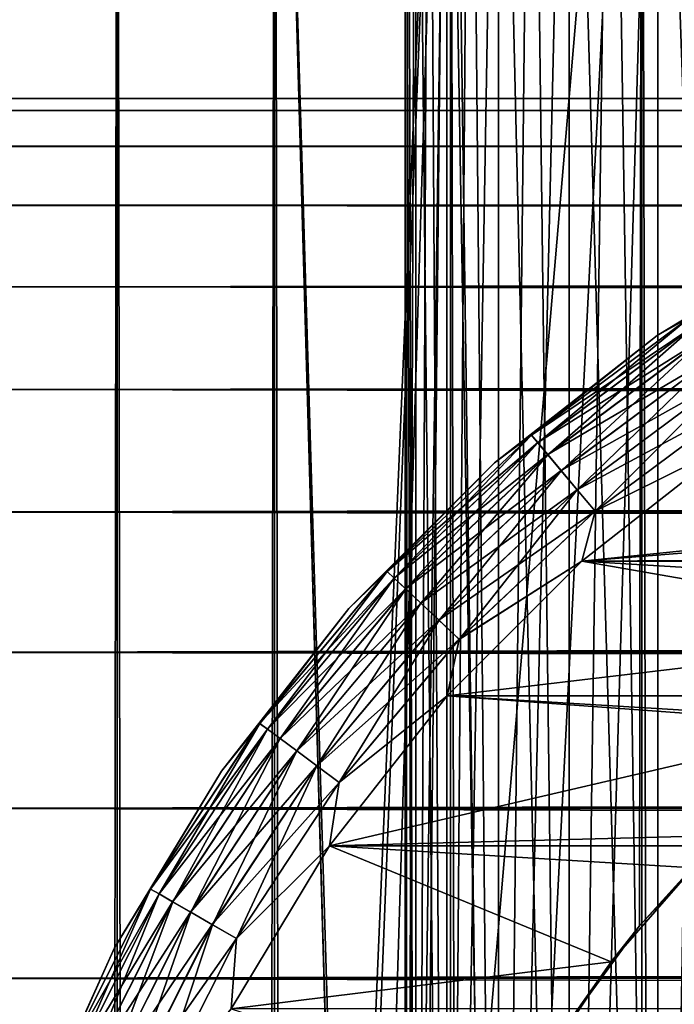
# Model space of a CAD drawing. Extents: x -265 to 265, y 0 to 747.
# Tile 194 of 256: x -262.23 to -257.25, y 725.61 to 733.1. Entities that reach past the tile are written whole.
import ezdxf

# ---------------------------------------------------------------- set-up
doc = ezdxf.new("R2010")
doc.units = 0
doc.header["$LTSCALE"] = 65.185185
for name, color, linetype in [('3', 7, 'CONTINUOUS'), ('51', 7, 'CONTINUOUS'), ('52', 7, 'CONTINUOUS'), ('57', 7, 'CONTINUOUS'), ('61', 7, 'CONTINUOUS'), ('62', 7, 'CONTINUOUS'), ('63', 7, 'CONTINUOUS'), ('67', 7, 'CONTINUOUS'), ('71', 7, 'CONTINUOUS'), ('82', 7, 'CONTINUOUS')]:
    doc.layers.add(name, color=color, linetype=linetype)

msp = doc.modelspace()

# ---------------------------------------------------------------- linework, layer by layer
at = {"layer": '3', "color": 7, "linetype": 'CONTINUOUS'}
for points in [[(-263, 732.5, 27.5), (-263, 732.4089, 29.0067), (263, 732.5, 27.5), (-263, 732.5, 27.5)], [(263, 732.5, 27.5), (-263, 732.4089, 29.0067), (263, 732.4089, 29.0067), (263, 732.5, 27.5)], [(-263, 732.4089, 25.9933), (-263, 732.5, 27.5), (263, 732.4089, 25.9933), (-263, 732.4089, 25.9933)], [(263, 732.4089, 25.9933), (-263, 732.5, 27.5), (263, 732.5, 27.5), (263, 732.4089, 25.9933)], [(-263, 732.4089, 29.0067), (-263, 732.1368, 30.4914), (263, 732.4089, 29.0067), (-263, 732.4089, 29.0067)], [(263, 732.4089, 29.0067), (-263, 732.1368, 30.4914), (263, 732.1368, 30.4914), (263, 732.4089, 29.0067)], [(-263, 732.1368, 24.5086), (-263, 732.4089, 25.9933), (263, 732.1368, 24.5086), (-263, 732.1368, 24.5086)], [(263, 732.1368, 24.5086), (-263, 732.4089, 25.9933), (263, 732.4089, 25.9933), (263, 732.1368, 24.5086)], [(-263, 732.1368, 30.4914), (-263, 731.6877, 31.9326), (263, 732.1368, 30.4914), (-263, 732.1368, 30.4914)], [(263, 732.1368, 30.4914), (-263, 731.6877, 31.9326), (263, 731.6877, 31.9326), (263, 732.1368, 30.4914)], [(-263, 731.6877, 23.0674), (-263, 732.1368, 24.5086), (263, 731.6877, 23.0674), (-263, 731.6877, 23.0674)], [(263, 731.6877, 23.0674), (-263, 732.1368, 24.5086), (263, 732.1368, 24.5086), (263, 731.6877, 23.0674)], [(-263, 731.6877, 31.9326), (-263, 731.0682, 33.309), (263, 731.6877, 31.9326), (-263, 731.6877, 31.9326)], [(263, 731.6877, 31.9326), (-263, 731.0682, 33.309), (263, 731.0682, 33.309), (263, 731.6877, 31.9326)], [(-263, 731.0682, 21.691), (-263, 731.6877, 23.0674), (263, 731.0682, 21.691), (-263, 731.0682, 21.691)], [(263, 731.0682, 21.691), (-263, 731.6877, 23.0674), (263, 731.6877, 23.0674), (263, 731.0682, 21.691)], [(-263, 731.0682, 33.309), (-263, 730.2873, 34.6008), (263, 731.0682, 33.309), (-263, 731.0682, 33.309)], [(263, 731.0682, 33.309), (-263, 730.2873, 34.6008), (263, 730.2873, 34.6008), (263, 731.0682, 33.309)], [(-263, 730.2873, 20.3992), (-263, 731.0682, 21.691), (263, 730.2873, 20.3992), (-263, 730.2873, 20.3992)], [(263, 730.2873, 20.3992), (-263, 731.0682, 21.691), (263, 731.0682, 21.691), (263, 730.2873, 20.3992)], [(-263, 730.2873, 34.6008), (-263, 729.3564, 35.789), (263, 730.2873, 34.6008), (-263, 730.2873, 34.6008)], [(263, 730.2873, 34.6008), (-263, 729.3564, 35.789), (263, 729.3564, 35.789), (263, 730.2873, 34.6008)], [(-263, 729.3564, 19.211), (-263, 730.2873, 20.3992), (263, 729.3564, 19.211), (-263, 729.3564, 19.211)], [(263, 729.3564, 19.211), (-263, 730.2873, 20.3992), (263, 730.2873, 20.3992), (263, 729.3564, 19.211)], [(-263, 729.3564, 35.789), (-263, 728.289, 36.8564), (263, 729.3564, 35.789), (-263, 729.3564, 35.789)], [(263, 729.3564, 35.789), (-263, 728.289, 36.8564), (263, 728.289, 36.8564), (263, 729.3564, 35.789)], [(-263, 728.289, 18.1436), (-263, 729.3564, 19.211), (263, 728.289, 18.1436), (-263, 728.289, 18.1436)], [(263, 728.289, 18.1436), (-263, 729.3564, 19.211), (263, 729.3564, 19.211), (263, 728.289, 18.1436)], [(-263, 728.289, 36.8564), (-263, 727.1008, 37.7873), (263, 728.289, 36.8564), (-263, 728.289, 36.8564)], [(263, 728.289, 36.8564), (-263, 727.1008, 37.7873), (263, 727.1008, 37.7873), (263, 728.289, 36.8564)], [(-263, 727.1008, 17.2127), (-263, 728.289, 18.1436), (263, 727.1008, 17.2127), (-263, 727.1008, 17.2127)], [(263, 727.1008, 17.2127), (-263, 728.289, 18.1436), (263, 728.289, 18.1436), (263, 727.1008, 17.2127)], [(-263, 727.1008, 37.7873), (-263, 725.809, 38.5682), (263, 727.1008, 37.7873), (-263, 727.1008, 37.7873)], [(263, 727.1008, 37.7873), (-263, 725.809, 38.5682), (263, 725.809, 38.5682), (263, 727.1008, 37.7873)], [(-263, 725.809, 16.4318), (-263, 727.1008, 17.2127), (263, 725.809, 16.4318), (-263, 725.809, 16.4318)], [(263, 725.809, 16.4318), (-263, 727.1008, 17.2127), (263, 727.1008, 17.2127), (263, 725.809, 16.4318)], [(-263, 725.809, 38.5682), (-263, 724.4326, 39.1877), (263, 725.809, 38.5682), (-263, 725.809, 38.5682)], [(263, 725.809, 38.5682), (-263, 724.4326, 39.1877), (263, 724.4326, 39.1877), (263, 725.809, 38.5682)], [(-263, 724.4326, 15.8123), (-263, 725.809, 16.4318), (263, 724.4326, 15.8123), (-263, 724.4326, 15.8123)], [(263, 724.4326, 15.8123), (-263, 725.809, 16.4318), (263, 725.809, 16.4318), (263, 724.4326, 15.8123)]]:
    msp.add_3dface(points, dxfattribs=at)
at = {"layer": '51', "color": 7, "linetype": 'CONTINUOUS'}
for points in [[(-262.5323, 1, 8.2426), (-261.4907, 1, 9.6418), (-262.5323, 739, 8.2426), (-262.5323, 1, 8.2426)], [(-262.5323, 739, 8.2426), (-261.4907, 1, 9.6418), (-261.4907, 739, 9.6418), (-262.5323, 739, 8.2426)], [(-261.4907, 1, 9.6418), (-260.2936, 1, 10.9106), (-261.4907, 739, 9.6418), (-261.4907, 1, 9.6418)], [(-261.4907, 739, 9.6418), (-260.2936, 1, 10.9106), (-260.2936, 739, 10.9106), (-261.4907, 739, 9.6418)], [(-260.2936, 1, 10.9106), (-258.9574, 1, 12.0318), (-260.2936, 739, 10.9106), (-260.2936, 1, 10.9106)], [(-260.2936, 739, 10.9106), (-258.9574, 1, 12.0318), (-258.9574, 739, 12.0318), (-260.2936, 739, 10.9106)], [(-258.9574, 1, 12.0318), (-257.5, 1, 12.9904), (-258.9574, 739, 12.0318), (-258.9574, 1, 12.0318)], [(-258.9574, 739, 12.0318), (-257.5, 1, 12.9904), (-257.5, 739, 12.9904), (-258.9574, 739, 12.0318)], [(-257.5, 1, 12.9904), (-255.9412, 1, 13.7732), (-257.5, 739, 12.9904), (-257.5, 1, 12.9904)], [(-257.5, 739, 12.9904), (-255.9412, 1, 13.7732), (-255.9412, 739, 13.7732), (-257.5, 739, 12.9904)]]:
    msp.add_3dface(points, dxfattribs=at)
at = {"layer": '52', "color": 7, "linetype": 'CONTINUOUS'}
for points in [[(-261.4907, 1, -9.6418), (-262.5323, 1, -8.2426), (-261.4907, 739, -9.6418), (-261.4907, 1, -9.6418)], [(-261.4907, 739, -9.6418), (-262.5323, 1, -8.2426), (-262.5323, 739, -8.2426), (-261.4907, 739, -9.6418)], [(-260.2936, 1, -10.9106), (-261.4907, 1, -9.6418), (-260.2936, 739, -10.9106), (-260.2936, 1, -10.9106)], [(-260.2936, 739, -10.9106), (-261.4907, 1, -9.6418), (-261.4907, 739, -9.6418), (-260.2936, 739, -10.9106)], [(-259.739, 720.462, -11.4084), (-259.739, 719.5379, -11.4084), (-260.2936, 739, -10.9106), (-259.739, 720.462, -11.4084)], [(-260.2936, 1, -10.9106), (-260.2936, 739, -10.9106), (-259.739, 719.5379, -11.4084), (-260.2936, 1, -10.9106)], [(-260.2936, 739, -10.9106), (-258.9574, 739, -12.0318), (-259.739, 720.462, -11.4084), (-260.2936, 739, -10.9106)], [(-259.739, 720.462, -11.4084), (-258.9574, 739, -12.0318), (-259.65, 721.3925, -11.4838), (-259.739, 720.462, -11.4084)], [(-259.65, 721.3925, -11.4838), (-258.9574, 739, -12.0318), (-259.4652, 722.3395, -11.6366), (-259.65, 721.3925, -11.4838)], [(-259.4652, 722.3395, -11.6366), (-258.9574, 739, -12.0318), (-259.1715, 723.3085, -11.8694), (-259.4652, 722.3395, -11.6366)], [(-259.1715, 723.3085, -11.8694), (-258.9574, 739, -12.0318), (-258.7538, 724.2934, -12.1808), (-259.1715, 723.3085, -11.8694)], [(-258.9574, 739, -12.0318), (-257.5, 739, -12.9904), (-258.7538, 724.2934, -12.1808), (-258.9574, 739, -12.0318)], [(-258.7538, 724.2934, -12.1808), (-257.5, 739, -12.9904), (-258.2014, 725.2726, -12.5594), (-258.7538, 724.2934, -12.1808)], [(-258.2014, 725.2726, -12.5594), (-257.5, 739, -12.9904), (-257.5188, 726.2073, -12.9795), (-258.2014, 725.2726, -12.5594)], [(-257.5188, 726.2073, -12.9795), (-257.5, 739, -12.9904), (-256.7238, 727.0606, -13.4086), (-257.5188, 726.2073, -12.9795)], [(-257.5, 739, -12.9904), (-255.9412, 739, -13.7732), (-256.7238, 727.0606, -13.4086), (-257.5, 739, -12.9904)]]:
    msp.add_3dface(points, dxfattribs=at)
at = {"layer": '57', "color": 7, "linetype": 'CONTINUOUS'}
for points in [[(-257.5188, 726.2073, -12.9795), (-256.7238, 727.0606, -13.4086), (-256.8943, 726.8943, -25), (-257.5188, 726.2073, -12.9795)], [(-257.7352, 725.9354, -25), (-257.5188, 726.2073, -12.9795), (-256.8943, 726.8943, -25), (-257.7352, 725.9354, -25)], [(-258.2014, 725.2726, -12.5594), (-257.5188, 726.2073, -12.9795), (-257.7352, 725.9354, -25), (-258.2014, 725.2726, -12.5594)], [(-258.4437, 724.875, -25), (-258.2014, 725.2726, -12.5594), (-257.7352, 725.9354, -25), (-258.4437, 724.875, -25)]]:
    msp.add_3dface(points, dxfattribs=at)
at = {"layer": '61', "color": 7, "linetype": 'CONTINUOUS'}
for points in [[(-257.9575, 728.9821, -25), (-251.2726, 729.6666, -25), (-256.8167, 729.8758, -25), (-257.9575, 728.9821, -25)], [(-252.5235, 729.4178, -25), (-251.2726, 729.6666, -25), (-257.9575, 728.9821, -25), (-252.5235, 729.4178, -25)], [(-253.7312, 729.0078, -25), (-252.5235, 729.4178, -25), (-257.9575, 728.9821, -25), (-253.7312, 729.0078, -25)], [(-258.9821, 727.9575, -25), (-254.875, 728.4437, -25), (-257.9575, 728.9821, -25), (-258.9821, 727.9575, -25)], [(-254.875, 728.4437, -25), (-253.7312, 729.0078, -25), (-257.9575, 728.9821, -25), (-254.875, 728.4437, -25)], [(-255.9354, 727.7352, -25), (-254.875, 728.4437, -25), (-258.9821, 727.9575, -25), (-255.9354, 727.7352, -25)], [(-259.8758, 726.8168, -25), (-255.9354, 727.7352, -25), (-258.9821, 727.9575, -25), (-259.8758, 726.8168, -25)], [(-256.8943, 726.8943, -25), (-255.9354, 727.7352, -25), (-259.8758, 726.8168, -25), (-256.8943, 726.8943, -25)], [(-257.7352, 725.9354, -25), (-256.8943, 726.8943, -25), (-259.8758, 726.8168, -25), (-257.7352, 725.9354, -25)], [(-260.6255, 725.5767, -25), (-257.7352, 725.9354, -25), (-259.8758, 726.8168, -25), (-260.6255, 725.5767, -25)], [(-258.4437, 724.875, -25), (-257.7352, 725.9354, -25), (-260.6255, 725.5767, -25), (-258.4437, 724.875, -25)]]:
    msp.add_3dface(points, dxfattribs=at)
at = {"layer": '62', "color": 7, "linetype": 'CONTINUOUS'}
for points in [[(-257.9575, 728.9821, -75), (-256.8167, 729.8758, -75), (-242.0425, 728.9821, -75), (-257.9575, 728.9821, -75)], [(-258.9821, 727.9575, -75), (-257.9575, 728.9821, -75), (-241.0179, 727.9575, -75), (-258.9821, 727.9575, -75)], [(-241.0179, 727.9575, -75), (-257.9575, 728.9821, -75), (-242.0425, 728.9821, -75), (-241.0179, 727.9575, -75)], [(-259.8758, 726.8168, -75), (-258.9821, 727.9575, -75), (-240.1242, 726.8168, -75), (-259.8758, 726.8168, -75)], [(-240.1242, 726.8168, -75), (-258.9821, 727.9575, -75), (-241.0179, 727.9575, -75), (-240.1242, 726.8168, -75)], [(-260.6255, 725.5767, -75), (-259.8758, 726.8168, -75), (-239.3745, 725.5767, -75), (-260.6255, 725.5767, -75)], [(-239.3745, 725.5767, -75), (-259.8758, 726.8168, -75), (-240.1242, 726.8168, -75), (-239.3745, 725.5767, -75)]]:
    msp.add_3dface(points, dxfattribs=at)
at = {"layer": '63', "color": 7, "linetype": 'CONTINUOUS'}
for points in [[(-256.0414, 731.5109, -74), (-257.3848, 730.6988, -74), (-256.0414, 731.5109, -26), (-256.0414, 731.5109, -74)], [(-256.0414, 731.5109, -26), (-257.3848, 730.6988, -74), (-257.3848, 730.6988, -26), (-256.0414, 731.5109, -26)], [(-257.3848, 730.6988, -74), (-258.6206, 729.7306, -74), (-257.3848, 730.6988, -26), (-257.3848, 730.6988, -74)], [(-257.3848, 730.6988, -26), (-258.6206, 729.7306, -74), (-258.6206, 729.7306, -26), (-257.3848, 730.6988, -26)], [(-258.6206, 729.7306, -74), (-259.7306, 728.6206, -74), (-258.6206, 729.7306, -26), (-258.6206, 729.7306, -74)], [(-258.6206, 729.7306, -26), (-259.7306, 728.6206, -74), (-259.7306, 728.6206, -26), (-258.6206, 729.7306, -26)], [(-259.7306, 728.6206, -74), (-260.6988, 727.3848, -74), (-259.7306, 728.6206, -26), (-259.7306, 728.6206, -74)], [(-259.7306, 728.6206, -26), (-260.6988, 727.3848, -74), (-260.6988, 727.3848, -26), (-259.7306, 728.6206, -26)], [(-260.6988, 727.3848, -74), (-261.5109, 726.0414, -74), (-260.6988, 727.3848, -26), (-260.6988, 727.3848, -74)], [(-260.6988, 727.3848, -26), (-261.5109, 726.0414, -74), (-261.5109, 726.0414, -26), (-260.6988, 727.3848, -26)], [(-261.5109, 726.0414, -74), (-262.1552, 724.6099, -74), (-261.5109, 726.0414, -26), (-261.5109, 726.0414, -74)], [(-261.5109, 726.0414, -26), (-262.1552, 724.6099, -74), (-262.1552, 724.6099, -26), (-261.5109, 726.0414, -26)]]:
    msp.add_3dface(points, dxfattribs=at)
at = {"layer": '67', "color": 7, "linetype": 'CONTINUOUS'}
for points in [[(-257.3848, 730.6988, -74), (-256.0414, 731.5109, -74), (-257.1298, 730.8404, -74.2225), (-257.3848, 730.6988, -74)], [(-257.3848, 730.6988, -74), (-257.1298, 730.8404, -74.2225), (-258.3401, 729.9394, -74.2225), (-257.3848, 730.6988, -74)], [(-257.1298, 730.8404, -74.2225), (-258.2925, 729.8826, -74.4341), (-258.3401, 729.9394, -74.2225), (-257.1298, 730.8404, -74.2225)], [(-257.0891, 730.7785, -74.4341), (-258.2925, 729.8826, -74.4341), (-257.1298, 730.8404, -74.2225), (-257.0891, 730.7785, -74.4341)], [(-257.0891, 730.7785, -74.4341), (-258.2158, 729.7912, -74.6238), (-258.2925, 729.8826, -74.4341), (-257.0891, 730.7785, -74.4341)], [(-257.0236, 730.6788, -74.6238), (-258.2158, 729.7912, -74.6238), (-257.0891, 730.7785, -74.4341), (-257.0236, 730.6788, -74.6238)], [(-258.6206, 729.7306, -74), (-257.3848, 730.6988, -74), (-258.3401, 729.9394, -74.2225), (-258.6206, 729.7306, -74)], [(-257.0236, 730.6788, -74.6238), (-258.1139, 729.6698, -74.7823), (-258.2158, 729.7912, -74.6238), (-257.0236, 730.6788, -74.6238)], [(-256.9364, 730.5463, -74.7823), (-258.1139, 729.6698, -74.7823), (-257.0236, 730.6788, -74.6238), (-256.9364, 730.5463, -74.7823)], [(-256.9364, 730.5463, -74.7823), (-257.9918, 729.5243, -74.9014), (-258.1139, 729.6698, -74.7823), (-256.9364, 730.5463, -74.7823)], [(-256.8321, 730.3877, -74.9014), (-257.9918, 729.5243, -74.9014), (-256.9364, 730.5463, -74.7823), (-256.8321, 730.3877, -74.9014)], [(-256.8321, 730.3877, -74.9014), (-257.8558, 729.3622, -74.9752), (-257.9918, 729.5243, -74.9014), (-256.8321, 730.3877, -74.9014)], [(-256.7158, 730.2109, -74.9752), (-257.8558, 729.3622, -74.9752), (-256.8321, 730.3877, -74.9014), (-256.7158, 730.2109, -74.9752)], [(-256.7158, 730.2109, -74.9752), (-256.8167, 729.8758, -75), (-257.8558, 729.3622, -74.9752), (-256.7158, 730.2109, -74.9752)], [(-258.6206, 729.7306, -74), (-258.3401, 729.9394, -74.2225), (-259.4376, 728.9039, -74.2225), (-258.6206, 729.7306, -74)], [(-258.3401, 729.9394, -74.2225), (-259.3838, 728.8531, -74.4341), (-259.4376, 728.9039, -74.2225), (-258.3401, 729.9394, -74.2225)], [(-258.2925, 729.8826, -74.4341), (-259.3838, 728.8531, -74.4341), (-258.3401, 729.9394, -74.2225), (-258.2925, 729.8826, -74.4341)], [(-258.2925, 729.8826, -74.4341), (-259.297, 728.7712, -74.6238), (-259.3838, 728.8531, -74.4341), (-258.2925, 729.8826, -74.4341)], [(-258.2158, 729.7912, -74.6238), (-259.297, 728.7712, -74.6238), (-258.2925, 729.8826, -74.4341), (-258.2158, 729.7912, -74.6238)], [(-256.8167, 729.8758, -75), (-257.9575, 728.9821, -75), (-257.8558, 729.3622, -74.9752), (-256.8167, 729.8758, -75)], [(-258.2158, 729.7912, -74.6238), (-259.1816, 728.6624, -74.7823), (-259.297, 728.7712, -74.6238), (-258.2158, 729.7912, -74.6238)], [(-258.1139, 729.6698, -74.7823), (-259.1816, 728.6624, -74.7823), (-258.2158, 729.7912, -74.6238), (-258.1139, 729.6698, -74.7823)], [(-259.7306, 728.6206, -74), (-258.6206, 729.7306, -74), (-259.4376, 728.9039, -74.2225), (-259.7306, 728.6206, -74)], [(-258.1139, 729.6698, -74.7823), (-259.0435, 728.5321, -74.9014), (-259.1816, 728.6624, -74.7823), (-258.1139, 729.6698, -74.7823)], [(-257.9918, 729.5243, -74.9014), (-259.0435, 728.5321, -74.9014), (-258.1139, 729.6698, -74.7823), (-257.9918, 729.5243, -74.9014)], [(-257.9918, 729.5243, -74.9014), (-258.8895, 728.3869, -74.9752), (-259.0435, 728.5321, -74.9014), (-257.9918, 729.5243, -74.9014)], [(-257.8558, 729.3622, -74.9752), (-258.8895, 728.3869, -74.9752), (-257.9918, 729.5243, -74.9014), (-257.8558, 729.3622, -74.9752)], [(-257.8558, 729.3622, -74.9752), (-257.9575, 728.9821, -75), (-258.8895, 728.3869, -74.9752), (-257.8558, 729.3622, -74.9752)], [(-257.9575, 728.9821, -75), (-258.9821, 727.9575, -75), (-258.8895, 728.3869, -74.9752), (-257.9575, 728.9821, -75)], [(-259.7306, 728.6206, -74), (-259.4376, 728.9039, -74.2225), (-260.4075, 727.7481, -74.2225), (-259.7306, 728.6206, -74)], [(-259.4376, 728.9039, -74.2225), (-260.3481, 727.7039, -74.4341), (-260.4075, 727.7481, -74.2225), (-259.4376, 728.9039, -74.2225)], [(-259.3838, 728.8531, -74.4341), (-260.3481, 727.7039, -74.4341), (-259.4376, 728.9039, -74.2225), (-259.3838, 728.8531, -74.4341)], [(-259.3838, 728.8531, -74.4341), (-260.2524, 727.6326, -74.6238), (-260.3481, 727.7039, -74.4341), (-259.3838, 728.8531, -74.4341)], [(-259.297, 728.7712, -74.6238), (-260.2524, 727.6326, -74.6238), (-259.3838, 728.8531, -74.4341), (-259.297, 728.7712, -74.6238)], [(-259.297, 728.7712, -74.6238), (-260.1252, 727.5379, -74.7823), (-260.2524, 727.6326, -74.6238), (-259.297, 728.7712, -74.6238)], [(-259.1816, 728.6624, -74.7823), (-260.1252, 727.5379, -74.7823), (-259.297, 728.7712, -74.6238), (-259.1816, 728.6624, -74.7823)], [(-259.1816, 728.6624, -74.7823), (-259.9729, 727.4245, -74.9014), (-260.1252, 727.5379, -74.7823), (-259.1816, 728.6624, -74.7823)], [(-259.0435, 728.5321, -74.9014), (-259.9729, 727.4245, -74.9014), (-259.1816, 728.6624, -74.7823), (-259.0435, 728.5321, -74.9014)], [(-260.6988, 727.3848, -74), (-259.7306, 728.6206, -74), (-260.4075, 727.7481, -74.2225), (-260.6988, 727.3848, -74)], [(-259.0435, 728.5321, -74.9014), (-259.8031, 727.2981, -74.9752), (-259.9729, 727.4245, -74.9014), (-259.0435, 728.5321, -74.9014)], [(-258.8895, 728.3869, -74.9752), (-259.8031, 727.2981, -74.9752), (-259.0435, 728.5321, -74.9014), (-258.8895, 728.3869, -74.9752)], [(-258.8895, 728.3869, -74.9752), (-258.9821, 727.9575, -75), (-259.8031, 727.2981, -74.9752), (-258.8895, 728.3869, -74.9752)], [(-258.9821, 727.9575, -75), (-259.8758, 726.8168, -75), (-259.8031, 727.2981, -74.9752), (-258.9821, 727.9575, -75)], [(-260.6988, 727.3848, -74), (-260.4075, 727.7481, -74.2225), (-261.2366, 726.4875, -74.2225), (-260.6988, 727.3848, -74)], [(-260.4075, 727.7481, -74.2225), (-261.1725, 726.4504, -74.4341), (-261.2366, 726.4875, -74.2225), (-260.4075, 727.7481, -74.2225)], [(-260.3481, 727.7039, -74.4341), (-261.1725, 726.4504, -74.4341), (-260.4075, 727.7481, -74.2225), (-260.3481, 727.7039, -74.4341)], [(-260.3481, 727.7039, -74.4341), (-261.0691, 726.3908, -74.6238), (-261.1725, 726.4504, -74.4341), (-260.3481, 727.7039, -74.4341)], [(-260.2524, 727.6326, -74.6238), (-261.0691, 726.3908, -74.6238), (-260.3481, 727.7039, -74.4341), (-260.2524, 727.6326, -74.6238)], [(-260.2524, 727.6326, -74.6238), (-260.9318, 726.3115, -74.7823), (-261.0691, 726.3908, -74.6238), (-260.2524, 727.6326, -74.6238)], [(-260.1252, 727.5379, -74.7823), (-260.9318, 726.3115, -74.7823), (-260.2524, 727.6326, -74.6238), (-260.1252, 727.5379, -74.7823)], [(-260.1252, 727.5379, -74.7823), (-260.7674, 726.2165, -74.9014), (-260.9318, 726.3115, -74.7823), (-260.1252, 727.5379, -74.7823)], [(-259.9729, 727.4245, -74.9014), (-260.7674, 726.2165, -74.9014), (-260.1252, 727.5379, -74.7823), (-259.9729, 727.4245, -74.9014)], [(-261.5109, 726.0414, -74), (-260.6988, 727.3848, -74), (-261.2366, 726.4875, -74.2225), (-261.5109, 726.0414, -74)], [(-259.9729, 727.4245, -74.9014), (-260.5841, 726.1107, -74.9752), (-260.7674, 726.2165, -74.9014), (-259.9729, 727.4245, -74.9014)], [(-259.8031, 727.2981, -74.9752), (-260.5841, 726.1107, -74.9752), (-259.9729, 727.4245, -74.9014), (-259.8031, 727.2981, -74.9752)], [(-259.8031, 727.2981, -74.9752), (-259.8758, 726.8168, -75), (-260.5841, 726.1107, -74.9752), (-259.8031, 727.2981, -74.9752)], [(-259.8758, 726.8168, -75), (-260.6255, 725.5767, -75), (-260.5841, 726.1107, -74.9752), (-259.8758, 726.8168, -75)], [(-261.5109, 726.0414, -74), (-261.2366, 726.4875, -74.2225), (-261.9138, 725.1391, -74.2225), (-261.5109, 726.0414, -74)], [(-261.2366, 726.4875, -74.2225), (-261.8458, 725.1098, -74.4341), (-261.9138, 725.1391, -74.2225), (-261.2366, 726.4875, -74.2225)], [(-261.1725, 726.4504, -74.4341), (-261.8458, 725.1098, -74.4341), (-261.2366, 726.4875, -74.2225), (-261.1725, 726.4504, -74.4341)], [(-261.1725, 726.4504, -74.4341), (-261.7362, 725.0625, -74.6238), (-261.8458, 725.1098, -74.4341), (-261.1725, 726.4504, -74.4341)], [(-261.0691, 726.3908, -74.6238), (-261.7362, 725.0625, -74.6238), (-261.1725, 726.4504, -74.4341), (-261.0691, 726.3908, -74.6238)], [(-261.0691, 726.3908, -74.6238), (-261.5906, 724.9997, -74.7823), (-261.7362, 725.0625, -74.6238), (-261.0691, 726.3908, -74.6238)], [(-260.9318, 726.3115, -74.7823), (-261.5906, 724.9997, -74.7823), (-261.0691, 726.3908, -74.6238), (-260.9318, 726.3115, -74.7823)], [(-260.9318, 726.3115, -74.7823), (-261.4162, 724.9245, -74.9014), (-261.5906, 724.9997, -74.7823), (-260.9318, 726.3115, -74.7823)], [(-260.7674, 726.2165, -74.9014), (-261.4162, 724.9245, -74.9014), (-260.9318, 726.3115, -74.7823), (-260.7674, 726.2165, -74.9014)], [(-260.7674, 726.2165, -74.9014), (-261.2219, 724.8407, -74.9752), (-261.4162, 724.9245, -74.9014), (-260.7674, 726.2165, -74.9014)], [(-260.5841, 726.1107, -74.9752), (-261.2219, 724.8407, -74.9752), (-260.7674, 726.2165, -74.9014), (-260.5841, 726.1107, -74.9752)], [(-260.5841, 726.1107, -74.9752), (-260.6255, 725.5767, -75), (-261.2219, 724.8407, -74.9752), (-260.5841, 726.1107, -74.9752)], [(-262.1552, 724.6099, -74), (-261.5109, 726.0414, -74), (-261.9138, 725.1391, -74.2225), (-262.1552, 724.6099, -74)]]:
    msp.add_3dface(points, dxfattribs=at)
at = {"layer": '71', "color": 7, "linetype": 'CONTINUOUS'}
for points in [[(-256.0414, 731.5109, -26), (-257.3848, 730.6988, -26), (-257.13, 730.8406, -25.7786), (-256.0414, 731.5109, -26)], [(-257.3848, 730.6988, -26), (-258.3403, 729.9396, -25.7786), (-257.13, 730.8406, -25.7786), (-257.3848, 730.6988, -26)], [(-258.3403, 729.9396, -25.7786), (-257.0894, 730.7789, -25.5669), (-257.13, 730.8406, -25.7786), (-258.3403, 729.9396, -25.7786)], [(-258.2928, 729.883, -25.5669), (-257.0894, 730.7789, -25.5669), (-258.3403, 729.9396, -25.7786), (-258.2928, 729.883, -25.5669)], [(-258.2928, 729.883, -25.5669), (-257.024, 730.6794, -25.377), (-257.0894, 730.7789, -25.5669), (-258.2928, 729.883, -25.5669)], [(-257.3848, 730.6988, -26), (-258.6206, 729.7306, -26), (-258.3403, 729.9396, -25.7786), (-257.3848, 730.6988, -26)], [(-258.2163, 729.7918, -25.377), (-257.024, 730.6794, -25.377), (-258.2928, 729.883, -25.5669), (-258.2163, 729.7918, -25.377)], [(-258.2163, 729.7918, -25.377), (-256.9369, 730.5471, -25.2184), (-257.024, 730.6794, -25.377), (-258.2163, 729.7918, -25.377)], [(-258.1144, 729.6704, -25.2184), (-256.9369, 730.5471, -25.2184), (-258.2163, 729.7918, -25.377), (-258.1144, 729.6704, -25.2184)], [(-258.1144, 729.6704, -25.2184), (-256.8326, 730.3885, -25.0991), (-256.9369, 730.5471, -25.2184), (-258.1144, 729.6704, -25.2184)], [(-257.9925, 729.5251, -25.0991), (-256.8326, 730.3885, -25.0991), (-258.1144, 729.6704, -25.2184), (-257.9925, 729.5251, -25.0991)], [(-257.9925, 729.5251, -25.0991), (-256.7164, 730.2118, -25.0251), (-256.8326, 730.3885, -25.0991), (-257.9925, 729.5251, -25.0991)], [(-257.8565, 729.363, -25.0251), (-256.7164, 730.2118, -25.0251), (-257.9925, 729.5251, -25.0991), (-257.8565, 729.363, -25.0251)], [(-257.8565, 729.363, -25.0251), (-256.8167, 729.8758, -25), (-256.7164, 730.2118, -25.0251), (-257.8565, 729.363, -25.0251)], [(-258.6206, 729.7306, -26), (-259.4378, 728.9041, -25.7786), (-258.3403, 729.9396, -25.7786), (-258.6206, 729.7306, -26)], [(-259.4378, 728.9041, -25.7786), (-258.2928, 729.883, -25.5669), (-258.3403, 729.9396, -25.7786), (-259.4378, 728.9041, -25.7786)], [(-259.3841, 728.8534, -25.5669), (-258.2928, 729.883, -25.5669), (-259.4378, 728.9041, -25.7786), (-259.3841, 728.8534, -25.5669)], [(-259.3841, 728.8534, -25.5669), (-258.2163, 729.7918, -25.377), (-258.2928, 729.883, -25.5669), (-259.3841, 728.8534, -25.5669)], [(-257.9575, 728.9821, -25), (-256.8167, 729.8758, -25), (-257.8565, 729.363, -25.0251), (-257.9575, 728.9821, -25)], [(-259.2975, 728.7717, -25.377), (-258.2163, 729.7918, -25.377), (-259.3841, 728.8534, -25.5669), (-259.2975, 728.7717, -25.377)], [(-259.2975, 728.7717, -25.377), (-258.1144, 729.6704, -25.2184), (-258.2163, 729.7918, -25.377), (-259.2975, 728.7717, -25.377)], [(-258.6206, 729.7306, -26), (-259.7306, 728.6206, -26), (-259.4378, 728.9041, -25.7786), (-258.6206, 729.7306, -26)], [(-259.1822, 728.663, -25.2184), (-258.1144, 729.6704, -25.2184), (-259.2975, 728.7717, -25.377), (-259.1822, 728.663, -25.2184)], [(-259.1822, 728.663, -25.2184), (-257.9925, 729.5251, -25.0991), (-258.1144, 729.6704, -25.2184), (-259.1822, 728.663, -25.2184)], [(-259.0442, 728.5328, -25.0991), (-257.9925, 729.5251, -25.0991), (-259.1822, 728.663, -25.2184), (-259.0442, 728.5328, -25.0991)], [(-259.0442, 728.5328, -25.0991), (-257.8565, 729.363, -25.0251), (-257.9925, 729.5251, -25.0991), (-259.0442, 728.5328, -25.0991)], [(-258.8903, 728.3876, -25.0251), (-257.8565, 729.363, -25.0251), (-259.0442, 728.5328, -25.0991), (-258.8903, 728.3876, -25.0251)], [(-258.8903, 728.3876, -25.0251), (-257.9575, 728.9821, -25), (-257.8565, 729.363, -25.0251), (-258.8903, 728.3876, -25.0251)], [(-258.9821, 727.9575, -25), (-257.9575, 728.9821, -25), (-258.8903, 728.3876, -25.0251), (-258.9821, 727.9575, -25)], [(-259.7306, 728.6206, -26), (-260.4077, 727.7482, -25.7786), (-259.4378, 728.9041, -25.7786), (-259.7306, 728.6206, -26)], [(-260.4077, 727.7482, -25.7786), (-259.3841, 728.8534, -25.5669), (-259.4378, 728.9041, -25.7786), (-260.4077, 727.7482, -25.7786)], [(-260.3485, 727.7042, -25.5669), (-259.3841, 728.8534, -25.5669), (-260.4077, 727.7482, -25.7786), (-260.3485, 727.7042, -25.5669)], [(-260.3485, 727.7042, -25.5669), (-259.2975, 728.7717, -25.377), (-259.3841, 728.8534, -25.5669), (-260.3485, 727.7042, -25.5669)], [(-260.2529, 727.633, -25.377), (-259.2975, 728.7717, -25.377), (-260.3485, 727.7042, -25.5669), (-260.2529, 727.633, -25.377)], [(-260.2529, 727.633, -25.377), (-259.1822, 728.663, -25.2184), (-259.2975, 728.7717, -25.377), (-260.2529, 727.633, -25.377)], [(-260.1259, 727.5384, -25.2184), (-259.1822, 728.663, -25.2184), (-260.2529, 727.633, -25.377), (-260.1259, 727.5384, -25.2184)], [(-260.1259, 727.5384, -25.2184), (-259.0442, 728.5328, -25.0991), (-259.1822, 728.663, -25.2184), (-260.1259, 727.5384, -25.2184)], [(-259.7306, 728.6206, -26), (-260.6988, 727.3848, -26), (-260.4077, 727.7482, -25.7786), (-259.7306, 728.6206, -26)], [(-259.9737, 727.4251, -25.0991), (-259.0442, 728.5328, -25.0991), (-260.1259, 727.5384, -25.2184), (-259.9737, 727.4251, -25.0991)], [(-259.9737, 727.4251, -25.0991), (-258.8903, 728.3876, -25.0251), (-259.0442, 728.5328, -25.0991), (-259.9737, 727.4251, -25.0991)], [(-259.804, 727.2988, -25.0251), (-258.8903, 728.3876, -25.0251), (-259.9737, 727.4251, -25.0991), (-259.804, 727.2988, -25.0251)], [(-259.804, 727.2988, -25.0251), (-258.9821, 727.9575, -25), (-258.8903, 728.3876, -25.0251), (-259.804, 727.2988, -25.0251)], [(-259.8758, 726.8168, -25), (-258.9821, 727.9575, -25), (-259.804, 727.2988, -25.0251), (-259.8758, 726.8168, -25)], [(-260.6988, 727.3848, -26), (-261.2368, 726.4876, -25.7786), (-260.4077, 727.7482, -25.7786), (-260.6988, 727.3848, -26)], [(-261.2368, 726.4876, -25.7786), (-260.3485, 727.7042, -25.5669), (-260.4077, 727.7482, -25.7786), (-261.2368, 726.4876, -25.7786)], [(-261.1729, 726.4507, -25.5669), (-260.3485, 727.7042, -25.5669), (-261.2368, 726.4876, -25.7786), (-261.1729, 726.4507, -25.5669)], [(-261.1729, 726.4507, -25.5669), (-260.2529, 727.633, -25.377), (-260.3485, 727.7042, -25.5669), (-261.1729, 726.4507, -25.5669)], [(-261.0698, 726.3911, -25.377), (-260.2529, 727.633, -25.377), (-261.1729, 726.4507, -25.5669), (-261.0698, 726.3911, -25.377)], [(-261.0698, 726.3911, -25.377), (-260.1259, 727.5384, -25.2184), (-260.2529, 727.633, -25.377), (-261.0698, 726.3911, -25.377)], [(-260.9326, 726.3119, -25.2184), (-260.1259, 727.5384, -25.2184), (-261.0698, 726.3911, -25.377), (-260.9326, 726.3119, -25.2184)], [(-260.9326, 726.3119, -25.2184), (-259.9737, 727.4251, -25.0991), (-260.1259, 727.5384, -25.2184), (-260.9326, 726.3119, -25.2184)], [(-260.6988, 727.3848, -26), (-261.5109, 726.0414, -26), (-261.2368, 726.4876, -25.7786), (-260.6988, 727.3848, -26)], [(-260.7682, 726.217, -25.0991), (-259.9737, 727.4251, -25.0991), (-260.9326, 726.3119, -25.2184), (-260.7682, 726.217, -25.0991)], [(-260.7682, 726.217, -25.0991), (-259.804, 727.2988, -25.0251), (-259.9737, 727.4251, -25.0991), (-260.7682, 726.217, -25.0991)], [(-260.585, 726.1113, -25.0251), (-259.804, 727.2988, -25.0251), (-260.7682, 726.217, -25.0991), (-260.585, 726.1113, -25.0251)], [(-260.585, 726.1113, -25.0251), (-259.8758, 726.8168, -25), (-259.804, 727.2988, -25.0251), (-260.585, 726.1113, -25.0251)], [(-260.6255, 725.5767, -25), (-259.8758, 726.8168, -25), (-260.585, 726.1113, -25.0251), (-260.6255, 725.5767, -25)], [(-261.5109, 726.0414, -26), (-261.914, 725.1392, -25.7786), (-261.2368, 726.4876, -25.7786), (-261.5109, 726.0414, -26)], [(-261.914, 725.1392, -25.7786), (-261.1729, 726.4507, -25.5669), (-261.2368, 726.4876, -25.7786), (-261.914, 725.1392, -25.7786)], [(-261.8462, 725.11, -25.5669), (-261.1729, 726.4507, -25.5669), (-261.914, 725.1392, -25.7786), (-261.8462, 725.11, -25.5669)], [(-261.8462, 725.11, -25.5669), (-261.0698, 726.3911, -25.377), (-261.1729, 726.4507, -25.5669), (-261.8462, 725.11, -25.5669)], [(-261.7369, 725.0628, -25.377), (-261.0698, 726.3911, -25.377), (-261.8462, 725.11, -25.5669), (-261.7369, 725.0628, -25.377)], [(-261.7369, 725.0628, -25.377), (-260.9326, 726.3119, -25.2184), (-261.0698, 726.3911, -25.377), (-261.7369, 725.0628, -25.377)], [(-261.5914, 725, -25.2184), (-260.9326, 726.3119, -25.2184), (-261.7369, 725.0628, -25.377), (-261.5914, 725, -25.2184)], [(-261.5914, 725, -25.2184), (-260.7682, 726.217, -25.0991), (-260.9326, 726.3119, -25.2184), (-261.5914, 725, -25.2184)], [(-261.4172, 724.9249, -25.0991), (-260.7682, 726.217, -25.0991), (-261.5914, 725, -25.2184), (-261.4172, 724.9249, -25.0991)], [(-261.4172, 724.9249, -25.0991), (-260.585, 726.1113, -25.0251), (-260.7682, 726.217, -25.0991), (-261.4172, 724.9249, -25.0991)], [(-261.2229, 724.8411, -25.0251), (-260.585, 726.1113, -25.0251), (-261.4172, 724.9249, -25.0991), (-261.2229, 724.8411, -25.0251)], [(-261.2229, 724.8411, -25.0251), (-260.6255, 725.5767, -25), (-260.585, 726.1113, -25.0251), (-261.2229, 724.8411, -25.0251)], [(-261.5109, 726.0414, -26), (-262.1552, 724.6099, -26), (-261.914, 725.1392, -25.7786), (-261.5109, 726.0414, -26)]]:
    msp.add_3dface(points, dxfattribs=at)
at = {"layer": '82', "color": 7, "linetype": 'CONTINUOUS'}
for points in [[(-259.2204, 715, 1.2139), (-259.3, 715), (-259.2204, 738, 1.2139), (-259.2204, 715, 1.2139)], [(-259.3, 715), (-259.2204, 715, -1.2139), (-259.3, 738), (-259.3, 715)], [(-259.2204, 738, 1.2139), (-259.3, 715), (-259.2801, 738, 0.6082), (-259.2204, 738, 1.2139)], [(-259.2801, 738, 0.6082), (-259.3, 715), (-259.3, 738), (-259.2801, 738, 0.6082)], [(-259.3, 738), (-259.2204, 715, -1.2139), (-259.2801, 738, -0.6082), (-259.3, 738)], [(-259.2801, 738, -0.6082), (-259.2204, 715, -1.2139), (-259.2204, 738, -1.2139), (-259.2801, 738, -0.6082)], [(-258.9831, 715, 2.407), (-259.2204, 715, 1.2139), (-258.9831, 738, 2.407), (-258.9831, 715, 2.407)], [(-258.9831, 738, 2.407), (-259.2204, 715, 1.2139), (-259.1213, 738, 1.8143), (-258.9831, 738, 2.407)], [(-259.1213, 738, 1.8143), (-259.2204, 715, 1.2139), (-259.2204, 738, 1.2139), (-259.1213, 738, 1.8143)], [(-259.2204, 715, -1.2139), (-258.9831, 715, -2.407), (-259.2204, 738, -1.2139), (-259.2204, 715, -1.2139)], [(-259.2204, 738, -1.2139), (-258.9831, 715, -2.407), (-259.1213, 738, -1.8143), (-259.2204, 738, -1.2139)], [(-259.1213, 738, -1.8143), (-258.9831, 715, -2.407), (-258.9831, 738, -2.407), (-259.1213, 738, -1.8143)], [(-258.5921, 715, 3.559), (-258.9831, 715, 2.407), (-258.5921, 738, 3.559), (-258.5921, 715, 3.559)], [(-258.5921, 738, 3.559), (-258.9831, 715, 2.407), (-258.8065, 738, 2.9894), (-258.5921, 738, 3.559)], [(-258.8065, 738, 2.9894), (-258.9831, 715, 2.407), (-258.9831, 738, 2.407), (-258.8065, 738, 2.9894)], [(-258.9831, 715, -2.407), (-258.5921, 715, -3.559), (-258.9831, 738, -2.407), (-258.9831, 715, -2.407)], [(-258.9831, 738, -2.407), (-258.5921, 715, -3.559), (-258.8065, 738, -2.9894), (-258.9831, 738, -2.407)], [(-258.8065, 738, -2.9894), (-258.5921, 715, -3.559), (-258.5921, 738, -3.559), (-258.8065, 738, -2.9894)], [(-258.054, 715, 4.65), (-258.5921, 715, 3.559), (-258.054, 738, 4.65), (-258.054, 715, 4.65)], [(-258.054, 738, 4.65), (-258.5921, 715, 3.559), (-258.3409, 738, 4.1133), (-258.054, 738, 4.65)], [(-258.3409, 738, 4.1133), (-258.5921, 715, 3.559), (-258.5921, 738, 3.559), (-258.3409, 738, 4.1133)], [(-258.5921, 715, -3.559), (-258.054, 715, -4.65), (-258.5921, 738, -3.559), (-258.5921, 715, -3.559)], [(-258.5921, 738, -3.559), (-258.054, 715, -4.65), (-258.3409, 738, -4.1133), (-258.5921, 738, -3.559)], [(-258.3409, 738, -4.1133), (-258.054, 715, -4.65), (-258.054, 738, -4.65), (-258.3409, 738, -4.1133)], [(-257.3782, 715, 5.6615), (-258.054, 715, 4.65), (-257.3782, 738, 5.6615), (-257.3782, 715, 5.6615)], [(-257.3782, 738, 5.6615), (-258.054, 715, 4.65), (-257.7327, 738, 5.1668), (-257.3782, 738, 5.6615)], [(-257.7327, 738, 5.1668), (-258.054, 715, 4.65), (-258.054, 738, 4.65), (-257.7327, 738, 5.1668)], [(-258.054, 715, -4.65), (-257.3782, 715, -5.6615), (-258.054, 738, -4.65), (-258.054, 715, -4.65)], [(-258.054, 738, -4.65), (-257.3782, 715, -5.6615), (-257.7327, 738, -5.1668), (-258.054, 738, -4.65)], [(-257.7327, 738, -5.1668), (-257.3782, 715, -5.6615), (-257.3782, 738, -5.6615), (-257.7327, 738, -5.1668)], [(-256.5761, 715, 6.5761), (-257.3782, 715, 5.6615), (-256.5761, 738, 6.5761), (-256.5761, 715, 6.5761)], [(-256.5761, 738, 6.5761), (-257.3782, 715, 5.6615), (-256.9921, 738, 6.1319), (-256.5761, 738, 6.5761)], [(-256.9921, 738, 6.1319), (-257.3782, 715, 5.6615), (-257.3782, 738, 5.6615), (-256.9921, 738, 6.1319)], [(-257.3782, 715, -5.6615), (-256.5761, 715, -6.5761), (-257.3782, 738, -5.6615), (-257.3782, 715, -5.6615)], [(-257.3782, 738, -5.6615), (-256.5761, 715, -6.5761), (-256.9921, 738, -6.1319), (-257.3782, 738, -5.6615)]]:
    msp.add_3dface(points, dxfattribs=at)

doc.saveas('drawing.dxf')
